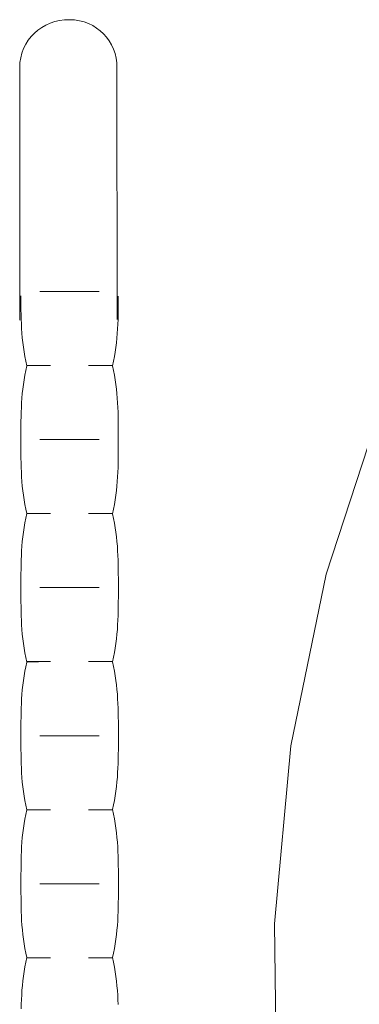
# Model space of a CAD drawing. Header units: millimetres. Extents: x -175722 to -110961, y 52375 to 104640.
# Tile 80 of 181: x -155053.5 to -155044.73, y 79594.51 to 79619.92. Entities that reach past the tile are written whole.
import ezdxf

# ---------------------------------------------------------------- set-up
doc = ezdxf.new("R2010")
doc.units = ezdxf.units.MM
doc.layers.add('G-IMPT', color=8, linetype='Continuous', lineweight=5)

# ---------------------------------------------------------------- blocks, each defined once
blk = doc.blocks.new('UMYWALKA NPS - nowy blok1_dwg_UMYW_NP-906025-PARTER')
at = {"layer": 'G-IMPT'}
for p, q in [((-477.9, 312.52), (-479.17, 312.33)), ((-477.9, 312.52), (-479.17, 312.33)), ((-476.58, 312.59), (-477.9, 312.52)), ((-476.58, 312.59), (-477.9, 312.52)), ((-411.47, 312.59), (-476.58, 312.59)), ((-476.58, 312.59), (-411.47, 312.59)), ((-483.66, 310.38), (-484.61, 309.64)), ((-483.66, 310.38), (-484.61, 309.64)), ((-482.64, 311.03), (-483.66, 310.38)), ((-482.64, 311.03), (-483.66, 310.38)), ((-481.54, 311.57), (-482.64, 311.03)), ((-481.54, 311.57), (-482.64, 311.03)), ((-480.38, 312.01), (-481.54, 311.57)), ((-480.38, 312.01), (-481.54, 311.57)), ((-479.17, 312.33), (-480.38, 312.01)), ((-479.17, 312.33), (-480.38, 312.01)), ((-416.51, 312.28), (-417.71, 312.29)), ((-416.51, 312.28), (-417.71, 312.29)), ((-415.3, 312.28), (-416.51, 312.28)), ((-415.3, 312.28), (-416.51, 312.28)), ((-414.1, 312.27), (-415.3, 312.28)), ((-414.1, 312.27), (-415.3, 312.28)), ((-412.89, 312.24), (-414.1, 312.27)), ((-412.89, 312.24), (-414.1, 312.27)), ((-411.69, 312.21), (-412.89, 312.24)), ((-411.69, 312.21), (-412.89, 312.24)), ((-410.48, 312.16), (-411.69, 312.21)), ((-410.48, 312.16), (-411.69, 312.21)), ((-409.27, 312.1), (-410.48, 312.16)), ((-409.27, 312.1), (-410.48, 312.16)), ((-408.07, 312.02), (-409.27, 312.1)), ((-408.07, 312.02), (-409.27, 312.1)), ((-406.86, 311.92), (-408.07, 312.02)), ((-406.86, 311.92), (-408.07, 312.02)), ((-405.65, 311.79), (-406.86, 311.92)), ((-405.65, 311.79), (-406.86, 311.92)), ((-404.45, 311.65), (-405.65, 311.79)), ((-404.45, 311.65), (-405.65, 311.79)), ((-403.24, 311.47), (-404.45, 311.65)), ((-403.24, 311.47), (-404.45, 311.65)), ((-402.04, 311.26), (-403.24, 311.47)), ((-402.04, 311.26), (-403.24, 311.47)), ((-400.83, 311.03), (-402.04, 311.26)), ((-400.83, 311.03), (-402.04, 311.26)), ((-399.63, 310.76), (-400.83, 311.03)), ((-399.63, 310.76), (-400.83, 311.03)), ((-399.63, 310.76), (-399.74, 304.64)), ((-399.63, 310.76), (-399.74, 310.76)), ((-399.74, 304.64), (-399.74, 310.76)), ((-399.63, 310.76), (-399.74, 304.64)), ((-398.44, 311.03), (-399.63, 310.76)), ((-398.44, 311.03), (-399.63, 310.76)), ((-397.25, 311.26), (-398.44, 311.03)), ((-397.25, 311.26), (-398.44, 311.03)), ((-396.06, 311.47), (-397.25, 311.26)), ((-396.06, 311.47), (-397.25, 311.26)), ((-394.87, 311.65), (-396.06, 311.47)), ((-394.87, 311.65), (-396.06, 311.47)), ((-393.67, 311.79), (-394.87, 311.65)), ((-393.67, 311.79), (-394.87, 311.65)), ((-392.48, 311.92), (-393.67, 311.79)), ((-392.48, 311.92), (-393.67, 311.79)), ((-391.29, 312.02), (-392.48, 311.92)), ((-391.29, 312.02), (-392.48, 311.92)), ((-390.1, 312.1), (-391.29, 312.02)), ((-390.1, 312.1), (-391.29, 312.02)), ((-388.91, 312.16), (-390.1, 312.1)), ((-388.91, 312.16), (-390.1, 312.1)), ((-387.72, 312.21), (-388.91, 312.16)), ((-387.72, 312.21), (-388.91, 312.16)), ((-386.53, 312.24), (-387.72, 312.21)), ((-386.53, 312.24), (-387.72, 312.21)), ((-385.34, 312.26), (-386.53, 312.24)), ((-385.34, 312.26), (-386.53, 312.24)), ((-384.15, 312.27), (-385.34, 312.26)), ((-384.15, 312.27), (-385.34, 312.26)), ((-382.96, 312.28), (-384.15, 312.27)), ((-382.96, 312.28), (-384.15, 312.27)), ((-381.77, 312.28), (-382.96, 312.28)), ((-381.77, 312.28), (-382.96, 312.28)), ((-380.58, 312.28), (-381.77, 312.28)), ((-380.58, 312.28), (-381.77, 312.28)), ((-379.39, 312.28), (-380.58, 312.28)), ((-379.39, 312.28), (-380.58, 312.28)), ((-378.19, 312.28), (-379.39, 312.28)), ((-378.19, 312.28), (-379.39, 312.28)), ((-377, 312.27), (-378.19, 312.28)), ((-377, 312.27), (-378.19, 312.28)), ((-375.8, 312.26), (-377, 312.27)), ((-375.8, 312.26), (-377, 312.27)), ((-374.6, 312.24), (-375.8, 312.26)), ((-374.6, 312.24), (-375.8, 312.26)), ((-373.41, 312.2), (-374.6, 312.24)), ((-373.41, 312.2), (-374.6, 312.24)), ((-372.21, 312.16), (-373.41, 312.2)), ((-372.21, 312.16), (-373.41, 312.2)), ((-371.01, 312.1), (-372.21, 312.16)), ((-371.01, 312.1), (-372.21, 312.16)), ((-369.82, 312.01), (-371.01, 312.1)), ((-369.82, 312.01), (-371.01, 312.1)), ((-368.63, 311.91), (-369.82, 312.01)), ((-368.63, 311.91), (-369.82, 312.01)), ((-367.43, 311.79), (-368.63, 311.91)), ((-367.43, 311.79), (-368.63, 311.91)), ((-366.25, 311.64), (-367.43, 311.79)), ((-366.25, 311.64), (-367.43, 311.79)), ((-365.06, 311.47), (-366.25, 311.64)), ((-365.06, 311.47), (-366.25, 311.64)), ((-363.88, 311.26), (-365.06, 311.47)), ((-363.88, 311.26), (-365.06, 311.47)), ((-362.7, 311.02), (-363.88, 311.26)), ((-362.7, 311.02), (-363.88, 311.26)), ((-361.53, 310.75), (-362.7, 311.02)), ((-361.53, 310.75), (-362.7, 311.02)), ((-360.33, 311.02), (-361.53, 310.75)), ((-360.33, 311.02), (-361.53, 310.75)), ((-361.53, 310.75), (-361.53, 310.76)), ((-361.53, 304.64), (-361.53, 310.76)), ((-361.53, 310.75), (-361.53, 304.64)), ((-361.53, 310.75), (-361.53, 304.64)), ((-359.14, 311.26), (-360.33, 311.02)), ((-359.14, 311.26), (-360.33, 311.02)), ((-357.94, 311.47), (-359.14, 311.26)), ((-357.94, 311.47), (-359.14, 311.26)), ((-356.74, 311.64), (-357.94, 311.47)), ((-356.74, 311.64), (-357.94, 311.47)), ((-355.54, 311.79), (-356.74, 311.64)), ((-355.54, 311.79), (-356.74, 311.64)), ((-354.34, 311.91), (-355.54, 311.79)), ((-354.34, 311.91), (-355.54, 311.79)), ((-353.14, 312.01), (-354.34, 311.91)), ((-353.14, 312.01), (-354.34, 311.91)), ((-351.95, 312.09), (-353.14, 312.01)), ((-351.95, 312.09), (-353.14, 312.01)), ((-350.75, 312.15), (-351.95, 312.09)), ((-350.75, 312.15), (-351.95, 312.09)), ((-349.55, 312.2), (-350.75, 312.15)), ((-349.55, 312.2), (-350.75, 312.15)), ((-348.35, 312.23), (-349.55, 312.2)), ((-348.35, 312.23), (-349.55, 312.2)), ((-347.15, 312.25), (-348.35, 312.23)), ((-347.15, 312.25), (-348.35, 312.23)), ((-345.95, 312.27), (-347.15, 312.25)), ((-345.95, 312.27), (-347.15, 312.25)), ((-344.76, 312.27), (-345.95, 312.27)), ((-344.76, 312.27), (-345.95, 312.27)), ((-343.56, 312.28), (-344.76, 312.27)), ((-343.56, 312.28), (-344.76, 312.27)), ((-342.36, 312.28), (-343.56, 312.28)), ((-342.36, 312.28), (-343.56, 312.28)), ((-341.16, 312.27), (-342.36, 312.28)), ((-341.16, 312.27), (-342.36, 312.28)), ((-339.96, 312.27), (-341.16, 312.27)), ((-339.96, 312.27), (-341.16, 312.27)), ((-338.76, 312.27), (-339.96, 312.27)), ((-338.76, 312.27), (-339.96, 312.27)), ((-337.57, 312.25), (-338.76, 312.27)), ((-337.57, 312.25), (-338.76, 312.27)), ((-336.37, 312.23), (-337.57, 312.25)), ((-336.37, 312.23), (-337.57, 312.25)), ((-335.17, 312.2), (-336.37, 312.23)), ((-335.17, 312.2), (-336.37, 312.23)), ((-333.97, 312.15), (-335.17, 312.2)), ((-333.97, 312.15), (-335.17, 312.2)), ((-332.78, 312.09), (-333.97, 312.15)), ((-332.78, 312.09), (-333.97, 312.15)), ((-331.58, 312.01), (-332.78, 312.09)), ((-331.58, 312.01), (-332.78, 312.09)), ((-330.38, 311.91), (-331.58, 312.01)), ((-330.38, 311.91), (-331.58, 312.01)), ((-329.18, 311.79), (-330.38, 311.91)), ((-329.18, 311.79), (-330.38, 311.91)), ((-327.98, 311.64), (-329.18, 311.79)), ((-327.98, 311.64), (-329.18, 311.79)), ((-326.78, 311.46), (-327.98, 311.64)), ((-326.78, 311.46), (-327.98, 311.64)), ((-325.59, 311.26), (-326.78, 311.46)), ((-325.59, 311.26), (-326.78, 311.46)), ((-324.39, 311.02), (-325.59, 311.26)), ((-324.39, 311.02), (-325.59, 311.26)), ((-323.19, 310.75), (-324.39, 311.02)), ((-323.19, 310.75), (-324.39, 311.02)), ((-323.19, 310.75), (-323.32, 310.76)), ((-323.32, 304.64), (-323.32, 310.76)), ((-323.19, 310.75), (-323.32, 304.64)), ((-323.19, 310.75), (-323.32, 304.64)), ((-322, 311.02), (-323.19, 310.75)), ((-322, 311.02), (-323.19, 310.75)), ((-320.82, 311.26), (-322, 311.02)), ((-320.82, 311.26), (-322, 311.02)), ((-319.63, 311.46), (-320.82, 311.26)), ((-319.63, 311.46), (-320.82, 311.26)), ((-318.44, 311.64), (-319.63, 311.46)), ((-318.44, 311.64), (-319.63, 311.46)), ((-317.26, 311.79), (-318.44, 311.64)), ((-317.26, 311.79), (-318.44, 311.64)), ((-316.07, 311.91), (-317.26, 311.79)), ((-316.07, 311.91), (-317.26, 311.79)), ((-314.88, 312.01), (-316.07, 311.91)), ((-314.88, 312.01), (-316.07, 311.91)), ((-313.7, 312.09), (-314.88, 312.01)), ((-313.7, 312.09), (-314.88, 312.01)), ((-312.51, 312.15), (-313.7, 312.09)), ((-312.51, 312.15), (-313.7, 312.09)), ((-311.32, 312.2), (-312.51, 312.15)), ((-311.32, 312.2), (-312.51, 312.15)), ((-310.13, 312.23), (-311.32, 312.2)), ((-310.13, 312.23), (-311.32, 312.2)), ((-308.95, 312.25), (-310.13, 312.23)), ((-308.95, 312.25), (-310.13, 312.23)), ((-307.76, 312.26), (-308.95, 312.25)), ((-307.76, 312.26), (-308.95, 312.25)), ((-306.58, 312.27), (-307.76, 312.26)), ((-306.58, 312.27), (-307.76, 312.26)), ((-305.39, 312.27), (-306.58, 312.27)), ((-305.39, 312.27), (-306.58, 312.27)), ((-304.2, 312.27), (-305.39, 312.27)), ((-304.2, 312.27), (-305.39, 312.27)), ((-303.01, 312.27), (-304.2, 312.27)), ((-303.01, 312.27), (-304.2, 312.27)), ((-301.81, 312.27), (-303.01, 312.27)), ((-301.81, 312.27), (-303.01, 312.27)), ((-300.61, 312.26), (-301.81, 312.27)), ((-300.61, 312.26), (-301.81, 312.27)), ((-299.41, 312.25), (-300.61, 312.26)), ((-299.41, 312.25), (-300.61, 312.26)), ((-298.21, 312.23), (-299.41, 312.25)), ((-298.21, 312.23), (-299.41, 312.25)), ((-297.01, 312.2), (-298.21, 312.23)), ((-297.01, 312.2), (-298.21, 312.23)), ((-295.81, 312.15), (-297.01, 312.2)), ((-295.81, 312.15), (-297.01, 312.2)), ((-294.61, 312.09), (-295.81, 312.15)), ((-294.61, 312.09), (-295.81, 312.15)), ((-293.41, 312.01), (-294.61, 312.09)), ((-293.41, 312.01), (-294.61, 312.09)), ((-292.21, 311.91), (-293.41, 312.01)), ((-292.21, 311.91), (-293.41, 312.01)), ((-291.02, 311.78), (-292.21, 311.91)), ((-291.02, 311.78), (-292.21, 311.91)), ((-289.82, 311.64), (-291.02, 311.78)), ((-289.82, 311.64), (-291.02, 311.78)), ((-288.63, 311.46), (-289.82, 311.64)), ((-288.63, 311.46), (-289.82, 311.64)), ((-287.45, 311.25), (-288.63, 311.46)), ((-287.45, 311.25), (-288.63, 311.46)), ((-286.27, 311.01), (-287.45, 311.25)), ((-286.27, 311.01), (-287.45, 311.25)), ((-285.1, 310.74), (-286.27, 311.01)), ((-285.1, 310.74), (-286.27, 311.01)), ((-285.1, 310.74), (-285.11, 310.76)), ((-285.11, 304.64), (-285.11, 310.76)), ((-285.1, 310.74), (-285.11, 304.64)), ((-285.1, 310.74), (-285.11, 304.64)), ((-283.9, 311.01), (-285.1, 310.74)), ((-283.9, 311.01), (-285.1, 310.74)), ((-282.71, 311.25), (-283.9, 311.01)), ((-282.71, 311.25), (-283.9, 311.01)), ((-281.52, 311.46), (-282.71, 311.25)), ((-281.52, 311.46), (-282.71, 311.25)), ((-280.33, 311.64), (-281.52, 311.46)), ((-280.33, 311.64), (-281.52, 311.46)), ((-279.14, 311.78), (-280.33, 311.64)), ((-279.14, 311.78), (-280.33, 311.64)), ((-277.95, 311.91), (-279.14, 311.78)), ((-277.95, 311.91), (-279.14, 311.78)), ((-276.76, 312.01), (-277.95, 311.91)), ((-276.76, 312.01), (-277.95, 311.91)), ((-275.57, 312.09), (-276.76, 312.01)), ((-275.57, 312.09), (-276.76, 312.01)), ((-274.38, 312.15), (-275.57, 312.09)), ((-274.38, 312.15), (-275.57, 312.09)), ((-273.19, 312.19), (-274.38, 312.15)), ((-273.19, 312.19), (-274.38, 312.15)), ((-272, 312.22), (-273.19, 312.19)), ((-272, 312.22), (-273.19, 312.19)), ((-270.81, 312.24), (-272, 312.22)), ((-270.81, 312.24), (-272, 312.22)), ((-269.62, 312.25), (-270.81, 312.24)), ((-269.62, 312.25), (-270.81, 312.24)), ((-268.43, 312.26), (-269.62, 312.25)), ((-268.43, 312.26), (-269.62, 312.25)), ((-267.24, 312.26), (-268.43, 312.26)), ((-267.24, 312.26), (-268.43, 312.26)), ((-266.05, 312.27), (-267.24, 312.26)), ((-266.05, 312.27), (-267.24, 312.26)), ((-264.85, 312.26), (-266.05, 312.27)), ((-264.85, 312.26), (-266.05, 312.27)), ((-263.66, 312.26), (-264.85, 312.26)), ((-263.66, 312.26), (-264.85, 312.26)), ((-262.46, 312.25), (-263.66, 312.26)), ((-262.46, 312.25), (-263.66, 312.26)), ((-261.27, 312.24), (-262.46, 312.25)), ((-261.27, 312.24), (-262.46, 312.25)), ((-260.07, 312.22), (-261.27, 312.24)), ((-260.07, 312.22), (-261.27, 312.24)), ((-258.88, 312.19), (-260.07, 312.22)), ((-258.88, 312.19), (-260.07, 312.22)), ((-257.68, 312.14), (-258.88, 312.19)), ((-257.68, 312.14), (-258.88, 312.19)), ((-256.49, 312.09), (-257.68, 312.14)), ((-256.49, 312.09), (-257.68, 312.14)), ((-255.29, 312), (-256.49, 312.09)), ((-255.29, 312), (-256.49, 312.09)), ((-254.1, 311.9), (-255.29, 312)), ((-254.1, 311.9), (-255.29, 312)), ((-252.91, 311.78), (-254.1, 311.9)), ((-252.91, 311.78), (-254.1, 311.9)), ((-251.71, 311.63), (-252.91, 311.78)), ((-251.71, 311.63), (-252.91, 311.78)), ((-250.52, 311.45), (-251.71, 311.63)), ((-250.52, 311.45), (-251.71, 311.63)), ((-249.32, 311.25), (-250.52, 311.45)), ((-249.32, 311.25), (-250.52, 311.45)), ((-248.13, 311.01), (-249.32, 311.25)), ((-248.13, 311.01), (-249.32, 311.25)), ((-246.94, 310.74), (-248.13, 311.01)), ((-246.94, 310.74), (-248.13, 311.01)), ((-245.74, 311.01), (-246.94, 310.74)), ((-245.74, 311.01), (-246.94, 310.74)), ((-246.94, 310.74), (-246.9, 310.76)), ((-246.94, 310.74), (-246.9, 304.64)), ((-246.94, 310.74), (-246.9, 304.64)), ((-246.9, 304.64), (-246.9, 310.76)), ((-244.54, 311.25), (-245.74, 311.01)), ((-244.54, 311.25), (-245.74, 311.01)), ((-243.34, 311.45), (-244.54, 311.25)), ((-243.34, 311.45), (-244.54, 311.25)), ((-242.14, 311.63), (-243.34, 311.45)), ((-242.14, 311.63), (-243.34, 311.45)), ((-240.94, 311.78), (-242.14, 311.63)), ((-240.94, 311.78), (-242.14, 311.63)), ((-239.75, 311.9), (-240.94, 311.78)), ((-239.75, 311.9), (-240.94, 311.78)), ((-238.55, 312), (-239.75, 311.9)), ((-238.55, 312), (-239.75, 311.9)), ((-237.35, 312.08), (-238.55, 312)), ((-237.35, 312.08), (-238.55, 312)), ((-236.15, 312.14), (-237.35, 312.08)), ((-236.15, 312.14), (-237.35, 312.08)), ((-234.95, 312.19), (-236.15, 312.14)), ((-234.95, 312.19), (-236.15, 312.14)), ((-233.75, 312.22), (-234.95, 312.19)), ((-233.75, 312.22), (-234.95, 312.19)), ((-486.27, 307.89), (-486.97, 306.9)), ((-486.27, 307.89), (-486.97, 306.9)), ((-485.49, 308.81), (-486.27, 307.89)), ((-485.49, 308.81), (-486.27, 307.89)), ((-484.61, 309.64), (-485.49, 308.81)), ((-484.61, 309.64), (-485.49, 308.81)), ((-487.57, 305.84), (-488.08, 304.71)), ((-487.57, 305.84), (-488.08, 304.71)), ((-486.97, 306.9), (-487.57, 305.84)), ((-486.97, 306.9), (-487.57, 305.84)), ((-418.83, 307.38), (-418.83, 292.1)), ((-418.83, 292.1), (-418.83, 307.38)), ((-380.62, 307.38), (-380.62, 292.1)), ((-380.62, 292.1), (-380.62, 307.38)), ((-342.42, 307.38), (-342.42, 292.1)), ((-342.42, 292.1), (-342.42, 307.38)), ((-304.21, 307.38), (-304.21, 292.1)), ((-304.21, 292.1), (-304.21, 307.38)), ((-266, 307.38), (-266, 292.1)), ((-266, 292.1), (-266, 307.38)), ((-488.47, 303.53), (-488.76, 302.3)), ((-488.47, 303.53), (-488.76, 302.3)), ((-488.08, 304.71), (-488.47, 303.53)), ((-488.08, 304.71), (-488.47, 303.53)), ((-488.93, 301.03), (-488.98, 299.72)), ((-488.93, 301.03), (-488.98, 299.72)), ((-488.76, 302.3), (-488.93, 301.03)), ((-488.76, 302.3), (-488.93, 301.03)), ((-488.98, 299.72), (-488.9, 298.42)), ((-488.98, 299.72), (-488.9, 298.42)), ((-488.9, 298.42), (-488.71, 297.16)), ((-488.9, 298.42), (-488.71, 297.16)), ((-488.71, 297.16), (-488.39, 295.96)), ((-488.71, 297.16), (-488.39, 295.96)), ((-488.39, 295.96), (-487.98, 294.82)), ((-488.39, 295.96), (-487.98, 294.82)), ((-487.98, 294.82), (-487.45, 293.73)), ((-487.98, 294.82), (-487.45, 293.73)), ((-399.63, 288.66), (-399.74, 294.82)), ((-399.74, 288.71), (-399.74, 294.82)), ((-399.74, 294.82), (-399.74, 288.71)), ((-361.47, 288.65), (-361.53, 294.82)), ((-361.53, 288.71), (-361.53, 294.82)), ((-361.53, 294.82), (-361.53, 288.71)), ((-323.25, 288.65), (-323.32, 294.82)), ((-323.32, 288.71), (-323.32, 294.82)), ((-323.32, 294.82), (-323.32, 288.71)), ((-285.14, 288.64), (-285.11, 294.82)), ((-285.11, 288.71), (-285.11, 294.82)), ((-285.11, 294.82), (-285.11, 288.71)), ((-246.94, 288.63), (-246.9, 294.82)), ((-246.9, 288.71), (-246.9, 294.82)), ((-246.9, 294.82), (-246.9, 288.71)), ((-487.45, 293.73), (-486.83, 292.72)), ((-487.45, 293.73), (-486.83, 292.72)), ((-486.83, 292.72), (-486.12, 291.78)), ((-486.83, 292.72), (-486.12, 291.78)), ((-486.12, 291.78), (-485.33, 290.92)), ((-486.12, 291.78), (-485.33, 290.92)), ((-485.33, 290.92), (-484.45, 290.14)), ((-485.33, 290.92), (-484.45, 290.14)), ((-484.45, 290.14), (-483.5, 289.45)), ((-484.45, 290.14), (-483.5, 289.45)), ((-483.5, 289.45), (-482.48, 288.85)), ((-483.5, 289.45), (-482.48, 288.85)), ((-482.48, 288.85), (-481.4, 288.35)), ((-482.48, 288.85), (-481.4, 288.35)), ((-481.4, 288.35), (-480.27, 287.95)), ((-481.4, 288.35), (-480.27, 287.95)), ((-480.27, 287.95), (-479.08, 287.66)), ((-480.27, 287.95), (-479.08, 287.66)), ((-479.08, 287.66), (-477.85, 287.49)), ((-479.08, 287.66), (-477.85, 287.49)), ((-477.85, 287.49), (-411.6, 287.43)), ((-477.85, 287.49), (-411.6, 287.43)), ((-416.4, 287.13), (-417.6, 287.13)), ((-416.4, 287.13), (-417.6, 287.13)), ((-415.2, 287.14), (-416.4, 287.13)), ((-415.2, 287.14), (-416.4, 287.13)), ((-414.01, 287.15), (-415.2, 287.14)), ((-414.01, 287.15), (-415.2, 287.14)), ((-412.81, 287.17), (-414.01, 287.15)), ((-412.81, 287.17), (-414.01, 287.15)), ((-411.61, 287.2), (-412.81, 287.17)), ((-411.61, 287.2), (-412.81, 287.17)), ((-410.41, 287.25), (-411.61, 287.2)), ((-410.41, 287.25), (-411.61, 287.2)), ((-409.22, 287.31), (-410.41, 287.25)), ((-409.22, 287.31), (-410.41, 287.25)), ((-408.02, 287.39), (-409.22, 287.31)), ((-408.02, 287.39), (-409.22, 287.31)), ((-406.82, 287.49), (-408.02, 287.39)), ((-406.82, 287.49), (-408.02, 287.39)), ((-405.62, 287.61), (-406.82, 287.49)), ((-405.62, 287.61), (-406.82, 287.49)), ((-404.42, 287.76), (-405.62, 287.61)), ((-404.42, 287.76), (-405.62, 287.61)), ((-403.22, 287.94), (-404.42, 287.76)), ((-403.22, 287.94), (-404.42, 287.76)), ((-402.03, 288.15), (-403.22, 287.94)), ((-402.03, 288.15), (-403.22, 287.94)), ((-400.83, 288.39), (-402.03, 288.15)), ((-400.83, 288.39), (-402.03, 288.15)), ((-399.63, 288.66), (-400.83, 288.39)), ((-399.63, 288.66), (-400.83, 288.39)), ((-399.63, 288.66), (-399.74, 288.71)), ((-398.44, 288.39), (-399.63, 288.66)), ((-398.44, 288.39), (-399.63, 288.66)), ((-397.25, 288.15), (-398.44, 288.39)), ((-397.25, 288.15), (-398.44, 288.39)), ((-396.06, 287.94), (-397.25, 288.15)), ((-396.06, 287.94), (-397.25, 288.15)), ((-394.87, 287.76), (-396.06, 287.94)), ((-394.87, 287.76), (-396.06, 287.94)), ((-393.67, 287.61), (-394.87, 287.76)), ((-393.67, 287.61), (-394.87, 287.76)), ((-392.48, 287.49), (-393.67, 287.61)), ((-392.48, 287.49), (-393.67, 287.61)), ((-391.29, 287.39), (-392.48, 287.49)), ((-391.29, 287.39), (-392.48, 287.49)), ((-390.1, 287.31), (-391.29, 287.39)), ((-390.1, 287.31), (-391.29, 287.39)), ((-388.91, 287.25), (-390.1, 287.31)), ((-388.91, 287.25), (-390.1, 287.31)), ((-387.72, 287.2), (-388.91, 287.25)), ((-387.72, 287.2), (-388.91, 287.25)), ((-386.53, 287.17), (-387.72, 287.2)), ((-386.53, 287.17), (-387.72, 287.2)), ((-385.34, 287.15), (-386.53, 287.17)), ((-385.34, 287.15), (-386.53, 287.17)), ((-384.15, 287.13), (-385.34, 287.15)), ((-384.15, 287.13), (-385.34, 287.15)), ((-382.96, 287.13), (-384.15, 287.13)), ((-382.96, 287.13), (-384.15, 287.13)), ((-381.77, 287.13), (-382.96, 287.13)), ((-381.77, 287.13), (-382.96, 287.13)), ((-380.58, 287.13), (-381.77, 287.13)), ((-380.58, 287.13), (-381.77, 287.13)), ((-379.38, 287.13), (-380.58, 287.13)), ((-379.38, 287.13), (-380.58, 287.13)), ((-378.19, 287.13), (-379.38, 287.13)), ((-378.19, 287.13), (-379.38, 287.13)), ((-376.99, 287.13), (-378.19, 287.13)), ((-376.99, 287.13), (-378.19, 287.13)), ((-375.8, 287.15), (-376.99, 287.13)), ((-375.8, 287.15), (-376.99, 287.13)), ((-374.6, 287.17), (-375.8, 287.15)), ((-374.6, 287.17), (-375.8, 287.15)), ((-373.41, 287.2), (-374.6, 287.17)), ((-373.41, 287.2), (-374.6, 287.17)), ((-372.22, 287.24), (-373.41, 287.2)), ((-372.22, 287.24), (-373.41, 287.2)), ((-371.02, 287.31), (-372.22, 287.24)), ((-371.02, 287.31), (-372.22, 287.24)), ((-369.83, 287.39), (-371.02, 287.31)), ((-369.83, 287.39), (-371.02, 287.31)), ((-368.63, 287.49), (-369.83, 287.39)), ((-368.63, 287.49), (-369.83, 287.39)), ((-367.44, 287.61), (-368.63, 287.49)), ((-367.44, 287.61), (-368.63, 287.49)), ((-366.25, 287.76), (-367.44, 287.61)), ((-366.25, 287.76), (-367.44, 287.61)), ((-365.05, 287.93), (-366.25, 287.76)), ((-365.05, 287.93), (-366.25, 287.76)), ((-363.86, 288.14), (-365.05, 287.93)), ((-363.86, 288.14), (-365.05, 287.93)), ((-362.66, 288.38), (-363.86, 288.14)), ((-362.66, 288.38), (-363.86, 288.14)), ((-361.47, 288.65), (-362.66, 288.38)), ((-361.47, 288.65), (-362.66, 288.38)), ((-361.47, 288.65), (-361.53, 288.71)), ((-360.27, 288.38), (-361.47, 288.65)), ((-360.27, 288.38), (-361.47, 288.65)), ((-359.08, 288.14), (-360.27, 288.38)), ((-359.08, 288.14), (-360.27, 288.38)), ((-357.88, 287.93), (-359.08, 288.14)), ((-357.88, 287.93), (-359.08, 288.14)), ((-356.69, 287.76), (-357.88, 287.93)), ((-356.69, 287.76), (-357.88, 287.93)), ((-355.49, 287.61), (-356.69, 287.76)), ((-355.49, 287.61), (-356.69, 287.76)), ((-354.3, 287.48), (-355.49, 287.61)), ((-354.3, 287.48), (-355.49, 287.61)), ((-353.11, 287.38), (-354.3, 287.48)), ((-353.11, 287.38), (-354.3, 287.48)), ((-351.91, 287.3), (-353.11, 287.38)), ((-351.91, 287.3), (-353.11, 287.38)), ((-350.72, 287.24), (-351.91, 287.3)), ((-350.72, 287.24), (-351.91, 287.3)), ((-349.52, 287.2), (-350.72, 287.24)), ((-349.52, 287.2), (-350.72, 287.24)), ((-348.33, 287.16), (-349.52, 287.2)), ((-348.33, 287.16), (-349.52, 287.2)), ((-347.14, 287.14), (-348.33, 287.16)), ((-347.14, 287.14), (-348.33, 287.16)), ((-345.94, 287.13), (-347.14, 287.14)), ((-345.94, 287.13), (-347.14, 287.14)), ((-344.75, 287.12), (-345.94, 287.13)), ((-344.75, 287.12), (-345.94, 287.13)), ((-343.55, 287.12), (-344.75, 287.12)), ((-343.55, 287.12), (-344.75, 287.12)), ((-342.36, 287.12), (-343.55, 287.12)), ((-342.36, 287.12), (-343.55, 287.12)), ((-341.16, 287.12), (-342.36, 287.12)), ((-341.16, 287.12), (-342.36, 287.12)), ((-339.97, 287.12), (-341.16, 287.12)), ((-339.97, 287.12), (-341.16, 287.12)), ((-338.77, 287.13), (-339.97, 287.12)), ((-338.77, 287.13), (-339.97, 287.12)), ((-337.58, 287.14), (-338.77, 287.13)), ((-337.58, 287.14), (-338.77, 287.13)), ((-336.38, 287.16), (-337.58, 287.14)), ((-336.38, 287.16), (-337.58, 287.14)), ((-335.19, 287.19), (-336.38, 287.16)), ((-335.19, 287.19), (-336.38, 287.16)), ((-334, 287.24), (-335.19, 287.19)), ((-334, 287.24), (-335.19, 287.19)), ((-332.81, 287.3), (-334, 287.24)), ((-332.81, 287.3), (-334, 287.24)), ((-331.61, 287.38), (-332.81, 287.3)), ((-331.61, 287.38), (-332.81, 287.3)), ((-330.42, 287.48), (-331.61, 287.38)), ((-330.42, 287.48), (-331.61, 287.38)), ((-329.22, 287.61), (-330.42, 287.48)), ((-329.22, 287.61), (-330.42, 287.48)), ((-328.03, 287.76), (-329.22, 287.61)), ((-328.03, 287.76), (-329.22, 287.61)), ((-326.83, 287.93), (-328.03, 287.76)), ((-326.83, 287.93), (-328.03, 287.76)), ((-325.64, 288.14), (-326.83, 287.93)), ((-325.64, 288.14), (-326.83, 287.93)), ((-324.44, 288.37), (-325.64, 288.14)), ((-324.44, 288.37), (-325.64, 288.14)), ((-323.25, 288.65), (-324.44, 288.37)), ((-323.25, 288.65), (-324.44, 288.37)), ((-323.25, 288.65), (-323.32, 288.71)), ((-322.06, 288.37), (-323.25, 288.65)), ((-322.06, 288.37), (-323.25, 288.65)), ((-320.87, 288.14), (-322.06, 288.37)), ((-320.87, 288.14), (-322.06, 288.37)), ((-319.68, 287.93), (-320.87, 288.14)), ((-319.68, 287.93), (-320.87, 288.14)), ((-318.49, 287.75), (-319.68, 287.93)), ((-318.49, 287.75), (-319.68, 287.93)), ((-317.3, 287.6), (-318.49, 287.75)), ((-317.3, 287.6), (-318.49, 287.75)), ((-316.11, 287.48), (-317.3, 287.6)), ((-316.11, 287.48), (-317.3, 287.6)), ((-314.92, 287.38), (-316.11, 287.48)), ((-314.92, 287.38), (-316.11, 287.48)), ((-313.73, 287.3), (-314.92, 287.38)), ((-313.73, 287.3), (-314.92, 287.38)), ((-312.53, 287.23), (-313.73, 287.3)), ((-312.53, 287.23), (-313.73, 287.3)), ((-311.34, 287.19), (-312.53, 287.23)), ((-311.34, 287.19), (-312.53, 287.23)), ((-310.15, 287.16), (-311.34, 287.19)), ((-310.15, 287.16), (-311.34, 287.19)), ((-308.96, 287.14), (-310.15, 287.16)), ((-308.96, 287.14), (-310.15, 287.16)), ((-307.77, 287.12), (-308.96, 287.14)), ((-307.77, 287.12), (-308.96, 287.14)), ((-306.58, 287.12), (-307.77, 287.12)), ((-306.58, 287.12), (-307.77, 287.12)), ((-305.39, 287.11), (-306.58, 287.12)), ((-305.39, 287.11), (-306.58, 287.12)), ((-304.2, 287.11), (-305.39, 287.11)), ((-304.2, 287.11), (-305.39, 287.11)), ((-303.01, 287.11), (-304.2, 287.11)), ((-303.01, 287.11), (-304.2, 287.11)), ((-301.82, 287.12), (-303.01, 287.11)), ((-301.82, 287.12), (-303.01, 287.11)), ((-300.62, 287.12), (-301.82, 287.12)), ((-300.62, 287.12), (-301.82, 287.12)), ((-299.43, 287.14), (-300.62, 287.12)), ((-299.43, 287.14), (-300.62, 287.12)), ((-298.24, 287.16), (-299.43, 287.14)), ((-298.24, 287.16), (-299.43, 287.14)), ((-297.05, 287.19), (-298.24, 287.16)), ((-297.05, 287.19), (-298.24, 287.16)), ((-295.86, 287.23), (-297.05, 287.19)), ((-295.86, 287.23), (-297.05, 287.19)), ((-294.67, 287.3), (-295.86, 287.23)), ((-294.67, 287.3), (-295.86, 287.23)), ((-293.47, 287.38), (-294.67, 287.3)), ((-293.47, 287.38), (-294.67, 287.3)), ((-292.28, 287.48), (-293.47, 287.38)), ((-292.28, 287.48), (-293.47, 287.38)), ((-291.09, 287.6), (-292.28, 287.48)), ((-291.09, 287.6), (-292.28, 287.48)), ((-289.9, 287.75), (-291.09, 287.6)), ((-289.9, 287.75), (-291.09, 287.6)), ((-288.71, 287.92), (-289.9, 287.75)), ((-288.71, 287.92), (-289.9, 287.75)), ((-287.52, 288.13), (-288.71, 287.92)), ((-287.52, 288.13), (-288.71, 287.92)), ((-286.33, 288.37), (-287.52, 288.13)), ((-286.33, 288.37), (-287.52, 288.13)), ((-285.14, 288.64), (-286.33, 288.37)), ((-285.14, 288.64), (-286.33, 288.37)), ((-285.14, 288.64), (-285.11, 288.71)), ((-283.93, 288.37), (-285.14, 288.64)), ((-283.93, 288.37), (-285.14, 288.64)), ((-282.73, 288.13), (-283.93, 288.37)), ((-282.73, 288.13), (-283.93, 288.37)), ((-281.53, 287.92), (-282.73, 288.13)), ((-281.53, 287.92), (-282.73, 288.13)), ((-280.33, 287.75), (-281.53, 287.92)), ((-280.33, 287.75), (-281.53, 287.92)), ((-279.13, 287.6), (-280.33, 287.75)), ((-279.13, 287.6), (-280.33, 287.75)), ((-277.93, 287.47), (-279.13, 287.6)), ((-277.93, 287.47), (-279.13, 287.6)), ((-276.73, 287.37), (-277.93, 287.47)), ((-276.73, 287.37), (-277.93, 287.47)), ((-275.53, 287.29), (-276.73, 287.37)), ((-275.53, 287.29), (-276.73, 287.37)), ((-274.32, 287.23), (-275.53, 287.29)), ((-274.32, 287.23), (-275.53, 287.29)), ((-273.12, 287.18), (-274.32, 287.23)), ((-273.12, 287.18), (-274.32, 287.23)), ((-271.92, 287.15), (-273.12, 287.18)), ((-271.92, 287.15), (-273.12, 287.18)), ((-270.72, 287.13), (-271.92, 287.15)), ((-270.72, 287.13), (-271.92, 287.15)), ((-269.52, 287.11), (-270.72, 287.13)), ((-269.52, 287.11), (-270.72, 287.13)), ((-261.18, 287.13), (-262.36, 287.11)), ((-261.18, 287.13), (-262.36, 287.11)), ((-259.99, 287.15), (-261.18, 287.13)), ((-259.99, 287.15), (-261.18, 287.13)), ((-258.8, 287.18), (-259.99, 287.15)), ((-258.8, 287.18), (-259.99, 287.15)), ((-257.62, 287.23), (-258.8, 287.18)), ((-257.62, 287.23), (-258.8, 287.18)), ((-256.43, 287.29), (-257.62, 287.23)), ((-256.43, 287.29), (-257.62, 287.23)), ((-255.24, 287.37), (-256.43, 287.29)), ((-255.24, 287.37), (-256.43, 287.29)), ((-254.05, 287.47), (-255.24, 287.37)), ((-254.05, 287.47), (-255.24, 287.37)), ((-252.87, 287.59), (-254.05, 287.47)), ((-252.87, 287.59), (-254.05, 287.47)), ((-251.68, 287.74), (-252.87, 287.59)), ((-251.68, 287.74), (-252.87, 287.59)), ((-250.49, 287.92), (-251.68, 287.74)), ((-250.49, 287.92), (-251.68, 287.74)), ((-249.31, 288.12), (-250.49, 287.92)), ((-249.31, 288.12), (-250.49, 287.92)), ((-248.12, 288.36), (-249.31, 288.12)), ((-248.12, 288.36), (-249.31, 288.12)), ((-246.94, 288.63), (-248.12, 288.36)), ((-246.94, 288.63), (-248.12, 288.36)), ((-246.94, 288.63), (-246.9, 288.71)), ((-245.73, 288.36), (-246.94, 288.63)), ((-245.73, 288.36), (-246.94, 288.63)), ((-244.51, 288.12), (-245.73, 288.36)), ((-244.51, 288.12), (-245.73, 288.36)), ((-243.3, 287.92), (-244.51, 288.12)), ((-243.3, 287.92), (-244.51, 288.12)), ((-242.1, 287.74), (-243.3, 287.92)), ((-242.1, 287.74), (-243.3, 287.92)), ((-240.89, 287.59), (-242.1, 287.74)), ((-240.89, 287.59), (-242.1, 287.74)), ((-239.68, 287.47), (-240.89, 287.59)), ((-239.68, 287.47), (-240.89, 287.59)), ((-238.46, 287.37), (-239.68, 287.47)), ((-238.46, 287.37), (-239.68, 287.47)), ((-237.26, 287.29), (-238.46, 287.37)), ((-237.26, 287.29), (-238.46, 287.37)), ((-236.05, 287.22), (-237.26, 287.29)), ((-236.05, 287.22), (-237.26, 287.29)), ((-234.84, 287.18), (-236.05, 287.22)), ((-234.84, 287.18), (-236.05, 287.22)), ((-268.32, 287.11), (-269.52, 287.11)), ((-268.32, 287.11), (-269.52, 287.11)), ((-267.12, 287.1), (-268.32, 287.11)), ((-267.12, 287.1), (-268.32, 287.11)), ((-265.92, 287.11), (-267.12, 287.1)), ((-265.92, 287.11), (-267.12, 287.1)), ((-264.73, 287.1), (-265.92, 287.11)), ((-264.73, 287.1), (-265.92, 287.11)), ((-263.55, 287.11), (-264.73, 287.1)), ((-263.55, 287.11), (-264.73, 287.1)), ((-262.36, 287.11), (-263.55, 287.11)), ((-262.36, 287.11), (-263.55, 287.11))]:
    blk.add_line(p, q, dxfattribs=at)
at = {"layer": 'G-IMPT', "flags": 128}
blk.add_lwpolyline([(0, 196.14), (-54.75, 215.74), (-107.66, 230.64), (-158.76, 240.8), (-208.09, 246.19), (-255.7, 246.79), (-301.61, 242.57), (-345.86, 233.49), (-388.5, 219.52), (-410.15, 204.65), (-422.44, 182.35), (-425.68, 155.03), (-420.13, 125.12), (-415.9, 103.67), (-412.62, 71.57), (-410.68, 34.96), (-410.49, 0)], dxfattribs=at)
blk = doc.blocks.new('UMYWALKA NPS - Typ 1-2421377-PARTER')
at = {"extrusion": (0, 0, -1), "zscale": -1, "rotation": 270.0000000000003}
blk.add_blockref('UMYWALKA NPS - nowy blok1_dwg_UMYW_NP-906025-PARTER', (-125, 230), dxfattribs=at)
blk = doc.blocks.new('1')
at = {"layer": 'G-IMPT', "xscale": 0.1, "yscale": 0.1, "zscale": 0.1}
blk.add_blockref('UMYWALKA NPS - Typ 1-2421377-PARTER', (-150886.154, 84740.247), dxfattribs=at)

msp = doc.modelspace()

# ---------------------------------------------------------------- block references
msp.add_blockref('1', (-4148.58187, -5192.22609))

doc.saveas('drawing.dxf')
